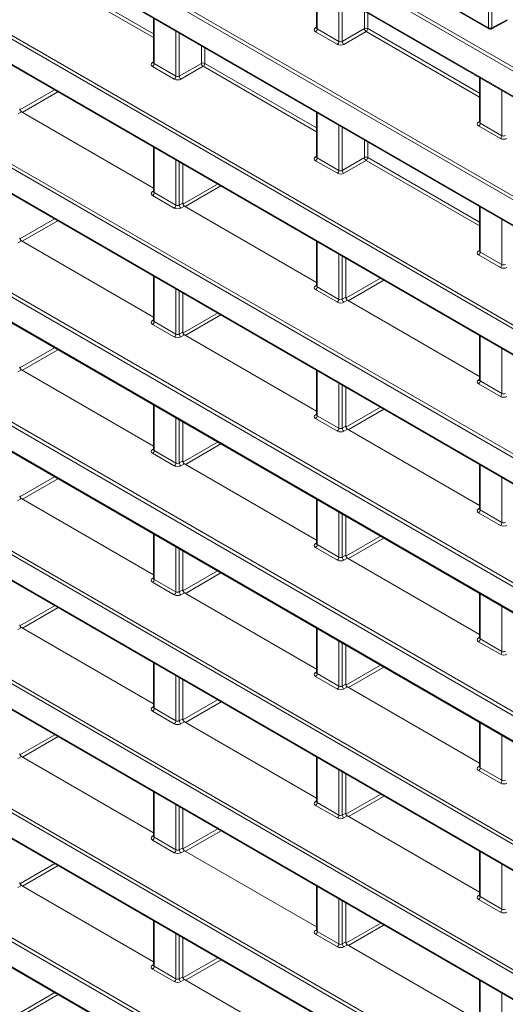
# Model space of a CAD drawing. Header units: millimetres. Extents: x 0 to 1118, y 0 to 864.
# Tile 30 of 156: x 779 to 790, y 296 to 317. Entities that reach past the tile are written whole.
import ezdxf

# ---------------------------------------------------------------- set-up
doc = ezdxf.new("R2010")
doc.units = ezdxf.units.MM

msp = doc.modelspace()

# ---------------------------------------------------------------- linework, layer by layer
at = {"color": 9, "linetype": 'Continuous', "lineweight": 0}
for p, q in [((863.535, 270.899), (764.804, 327.895)), ((764.839, 327.956), (863.569, 270.96)), ((764.804, 327.363), (863.535, 270.367)), ((863.535, 268.175), (764.804, 325.171)), ((764.839, 325.232), (863.569, 268.236)), ((764.804, 324.639), (863.535, 267.643)), ((859.487, 275.96), (777.321, 323.393)), ((777.426, 323.413), (859.522, 276.021)), ((777.321, 322.861), (859.487, 275.427)), ((764.839, 322.508), (863.569, 265.512)), ((863.535, 265.451), (764.804, 322.447)), ((764.804, 321.915), (863.535, 264.919)), ((781.19, 321.771), (789.233, 317.128)), ((764.839, 319.784), (863.569, 262.788)), ((863.535, 262.727), (764.804, 319.723)), ((764.804, 319.191), (863.535, 262.195)), ((789.233, 317.128), (789.233, 318.709)), ((789.303, 318.627), (789.303, 317.127)), ((782.149, 316.923), (779.751, 318.307)), ((779.786, 318.367), (782.149, 317.004)), ((785.61, 318.059), (785.61, 317.106)), ((786.071, 316.84), (786.071, 317.793)), ((786.141, 317.752), (786.141, 316.841)), ((786.61, 317.112), (786.61, 317.482)), ((782.163, 317.325), (782.163, 316.372)), ((786.68, 317.441), (786.68, 317.112)), ((789.303, 317.127), (789.625, 317.301)), ((764.839, 317.06), (863.569, 260.064)), ((782.624, 316.106), (782.624, 317.059)), ((785.574, 317.128), (785.596, 317.141)), ((786.037, 316.779), (785.576, 317.045)), ((785.61, 317.106), (786.071, 316.84)), ((786.141, 316.841), (786.61, 317.112)), ((786.646, 317.051), (786.177, 316.78)), ((789.043, 315.667), (786.646, 317.051)), ((786.68, 317.112), (789.043, 315.748)), ((863.535, 260.003), (764.804, 316.999)), ((782.694, 317.018), (782.694, 316.107)), ((783.163, 316.378), (783.163, 316.748)), ((783.233, 316.707), (783.233, 316.377)), ((764.804, 316.467), (863.535, 259.471)), ((782.127, 316.394), (782.149, 316.407)), ((782.589, 316.045), (782.129, 316.311)), ((782.163, 316.372), (782.624, 316.106)), ((782.694, 316.107), (783.163, 316.378)), ((783.198, 316.317), (782.73, 316.046)), ((785.596, 314.933), (783.198, 316.317)), ((783.233, 316.377), (785.596, 315.014)), ((789.058, 316.069), (789.058, 315.116)), ((779.323, 315.395), (780.055, 315.818)), ((789.518, 314.85), (789.518, 315.803)), ((780.126, 315.777), (779.374, 315.343)), ((779.355, 315.354), (779.282, 315.312)), ((785.61, 315.335), (785.61, 314.382)), ((786.071, 314.116), (786.071, 315.069)), ((786.141, 315.028), (786.141, 314.117)), ((789.022, 315.138), (789.043, 315.151)), ((789.484, 314.789), (789.023, 315.055)), ((789.058, 315.116), (789.518, 314.85)), ((786.61, 314.388), (786.61, 314.758)), ((782.163, 314.601), (782.163, 313.648)), ((786.68, 314.717), (786.68, 314.387)), ((785.574, 314.404), (785.596, 314.417)), ((785.61, 314.382), (786.071, 314.116)), ((786.141, 314.117), (786.61, 314.388)), ((786.68, 314.387), (789.043, 313.024)), ((863.535, 257.279), (764.804, 314.275)), ((764.839, 314.336), (863.569, 257.34)), ((782.624, 313.382), (782.624, 314.335)), ((782.694, 314.294), (782.694, 313.383)), ((786.037, 314.055), (785.576, 314.321)), ((786.646, 314.327), (786.177, 314.056)), ((789.043, 312.943), (786.646, 314.327)), ((764.804, 313.743), (863.535, 256.747)), ((782.77, 313.405), (783.502, 313.828)), ((783.573, 313.787), (782.821, 313.353)), ((782.127, 313.669), (782.149, 313.683)), ((782.589, 313.321), (782.129, 313.587)), ((782.163, 313.648), (782.624, 313.382)), ((782.694, 313.383), (782.767, 313.425)), ((782.802, 313.364), (782.73, 313.322)), ((789.058, 313.345), (789.058, 312.392)), ((779.324, 312.67), (780.056, 313.093)), ((780.127, 313.052), (779.375, 312.618)), ((789.518, 312.126), (789.518, 313.079)), ((779.355, 312.63), (779.282, 312.588)), ((785.61, 312.611), (785.61, 311.658)), ((786.071, 311.392), (786.071, 312.345)), ((786.141, 312.304), (786.141, 311.393)), ((789.022, 312.414), (789.043, 312.427)), ((789.484, 312.065), (789.023, 312.331)), ((789.058, 312.392), (789.518, 312.126)), ((782.163, 311.877), (782.163, 310.924)), ((785.574, 311.679), (785.596, 311.693)), ((785.61, 311.658), (786.071, 311.392)), ((786.217, 311.415), (786.949, 311.838)), ((787.02, 311.797), (786.268, 311.363)), ((863.535, 254.555), (764.804, 311.551)), ((764.839, 311.611), (863.569, 254.616)), ((782.624, 310.658), (782.624, 311.611)), ((782.694, 311.57), (782.694, 310.659)), ((786.037, 311.331), (785.576, 311.597)), ((786.141, 311.393), (786.214, 311.435)), ((786.249, 311.374), (786.177, 311.332)), ((764.804, 311.018), (863.535, 254.023)), ((782.771, 310.68), (783.503, 311.103)), ((783.574, 311.062), (782.822, 310.628)), ((782.127, 310.945), (782.149, 310.959)), ((782.589, 310.597), (782.129, 310.863)), ((782.163, 310.924), (782.624, 310.658)), ((782.694, 310.659), (782.767, 310.701)), ((782.802, 310.64), (782.73, 310.598)), ((789.058, 310.621), (789.058, 309.668)), ((779.324, 309.945), (780.057, 310.368)), ((780.128, 310.328), (779.376, 309.894)), ((789.518, 309.402), (789.518, 310.355)), ((779.355, 309.906), (779.282, 309.864)), ((785.61, 309.887), (785.61, 308.934)), ((786.071, 308.668), (786.071, 309.621)), ((786.141, 309.58), (786.141, 308.669)), ((789.022, 309.69), (789.043, 309.703)), ((789.484, 309.341), (789.023, 309.607)), ((789.058, 309.668), (789.518, 309.402)), ((782.163, 309.152), (782.163, 308.2)), ((785.574, 308.955), (785.596, 308.969)), ((785.61, 308.934), (786.071, 308.668)), ((786.218, 308.69), (786.95, 309.113)), ((787.021, 309.072), (786.269, 308.638)), ((863.535, 251.831), (764.804, 308.827)), ((764.839, 308.887), (863.569, 251.892)), ((782.624, 307.934), (782.624, 308.886)), ((782.694, 308.846), (782.694, 307.935)), ((786.037, 308.607), (785.576, 308.873)), ((786.141, 308.669), (786.214, 308.711)), ((786.249, 308.65), (786.177, 308.608)), ((782.771, 307.955), (783.504, 308.378)), ((783.575, 308.338), (782.823, 307.904)), ((764.804, 308.294), (863.535, 251.298)), ((782.127, 308.221), (782.149, 308.235)), ((782.589, 307.873), (782.129, 308.139)), ((782.163, 308.2), (782.624, 307.934)), ((782.694, 307.935), (782.767, 307.977)), ((782.802, 307.916), (782.73, 307.874)), ((789.058, 307.897), (789.058, 306.944)), ((779.324, 307.22), (780.058, 307.644)), ((780.129, 307.603), (779.377, 307.169)), ((789.518, 306.678), (789.518, 307.631)), ((779.355, 307.182), (779.282, 307.14)), ((785.61, 307.163), (785.61, 306.21)), ((786.071, 305.944), (786.071, 306.896)), ((786.141, 306.856), (786.141, 305.945)), ((789.022, 306.965), (789.043, 306.979)), ((789.484, 306.617), (789.023, 306.883)), ((789.058, 306.944), (789.518, 306.678)), ((782.163, 306.428), (782.163, 305.476)), ((785.574, 306.231), (785.596, 306.245)), ((786.218, 305.965), (786.951, 306.388)), ((787.022, 306.348), (786.27, 305.914)), ((863.535, 249.107), (764.804, 306.102)), ((764.839, 306.163), (863.569, 249.167)), ((782.624, 305.21), (782.624, 306.162)), ((782.694, 306.122), (782.694, 305.211)), ((786.037, 305.883), (785.576, 306.149)), ((785.61, 306.21), (786.071, 305.944)), ((786.141, 305.945), (786.214, 305.987)), ((786.249, 305.926), (786.177, 305.884)), ((782.771, 305.23), (783.505, 305.654)), ((783.576, 305.613), (782.824, 305.179)), ((764.804, 305.57), (863.535, 248.574)), ((782.127, 305.497), (782.149, 305.51)), ((782.589, 305.149), (782.129, 305.415)), ((782.163, 305.476), (782.624, 305.21)), ((782.694, 305.211), (782.767, 305.253)), ((782.802, 305.192), (782.73, 305.15)), ((789.058, 305.173), (789.058, 304.22)), ((779.325, 304.495), (780.059, 304.919)), ((780.13, 304.878), (779.378, 304.444)), ((789.518, 303.954), (789.518, 304.906)), ((779.355, 304.457), (779.282, 304.416)), ((785.61, 304.438), (785.61, 303.486)), ((786.071, 303.22), (786.071, 304.172)), ((789.022, 304.241), (789.043, 304.255)), ((789.484, 303.893), (789.023, 304.159)), ((789.058, 304.22), (789.518, 303.954)), ((786.141, 304.132), (786.141, 303.221)), ((782.163, 303.704), (782.163, 302.752)), ((786.218, 303.24), (786.952, 303.664)), ((787.023, 303.623), (786.271, 303.189)), ((782.624, 302.486), (782.624, 303.438)), ((782.694, 303.398), (782.694, 302.487)), ((785.574, 303.507), (785.596, 303.52)), ((786.037, 303.159), (785.576, 303.425)), ((785.61, 303.486), (786.071, 303.22)), ((786.141, 303.221), (786.214, 303.263)), ((786.249, 303.202), (786.177, 303.16)), ((782.772, 302.505), (783.506, 302.929)), ((782.127, 302.773), (782.149, 302.786)), ((782.589, 302.425), (782.129, 302.691)), ((782.163, 302.752), (782.624, 302.486)), ((783.577, 302.888), (782.825, 302.454)), ((782.694, 302.487), (782.767, 302.529)), ((782.802, 302.467), (782.73, 302.426)), ((789.058, 302.448), (789.058, 301.496)), ((779.325, 301.77), (780.06, 302.194)), ((780.131, 302.154), (779.379, 301.72)), ((789.518, 301.23), (789.518, 302.182)), ((779.355, 301.733), (779.282, 301.691)), ((785.61, 301.714), (785.61, 300.762)), ((786.071, 300.496), (786.071, 301.448)), ((789.022, 301.517), (789.043, 301.53)), ((789.058, 301.496), (789.518, 301.23)), ((786.141, 301.408), (786.141, 300.497)), ((789.484, 301.169), (789.023, 301.435)), ((782.163, 300.98), (782.163, 300.028)), ((786.219, 300.515), (786.953, 300.939)), ((787.024, 300.898), (786.272, 300.464)), ((782.624, 299.762), (782.624, 300.714)), ((782.694, 300.674), (782.694, 299.763)), ((785.574, 300.783), (785.596, 300.796)), ((786.037, 300.435), (785.576, 300.701)), ((785.61, 300.762), (786.071, 300.496)), ((786.141, 300.497), (786.214, 300.539)), ((786.249, 300.477), (786.177, 300.436)), ((782.772, 299.78), (783.507, 300.204)), ((782.127, 300.049), (782.149, 300.062)), ((782.163, 300.028), (782.624, 299.762)), ((783.578, 300.164), (782.826, 299.73)), ((782.589, 299.701), (782.129, 299.967)), ((782.694, 299.763), (782.767, 299.805)), ((782.802, 299.743), (782.73, 299.701)), ((789.058, 299.724), (789.058, 298.772)), ((779.325, 299.045), (780.061, 299.47)), ((780.132, 299.429), (779.38, 298.995)), ((789.518, 298.506), (789.518, 299.458)), ((779.355, 299.009), (779.282, 298.967)), ((785.61, 298.99), (785.61, 298.038)), ((789.022, 298.793), (789.043, 298.806)), ((789.058, 298.772), (789.518, 298.506)), ((786.071, 297.772), (786.071, 298.724)), ((786.141, 298.684), (786.141, 297.773)), ((789.484, 298.445), (789.023, 298.711)), ((782.163, 298.256), (782.163, 297.304)), ((786.219, 297.79), (786.954, 298.214)), ((787.025, 298.174), (786.273, 297.74)), ((782.624, 297.038), (782.624, 297.99)), ((782.694, 297.95), (782.694, 297.039)), ((785.574, 298.059), (785.596, 298.072)), ((786.037, 297.711), (785.576, 297.977)), ((785.61, 298.038), (786.071, 297.772)), ((786.141, 297.773), (786.214, 297.815)), ((786.249, 297.753), (786.177, 297.711)), ((782.127, 297.325), (782.149, 297.338)), ((782.163, 297.304), (782.624, 297.038)), ((782.772, 297.055), (783.508, 297.48)), ((783.579, 297.439), (782.827, 297.005)), ((782.589, 296.977), (782.129, 297.243)), ((782.694, 297.039), (782.767, 297.081)), ((782.802, 297.019), (782.73, 296.977)), ((789.058, 297), (789.058, 296.048)), ((779.326, 296.32), (780.062, 296.745)), ((780.133, 296.704), (779.381, 296.27)), ((789.518, 295.782), (789.518, 296.734))]:
    msp.add_line(p, q, dxfattribs=at)
at = {"color": 7, "linetype": 'Continuous', "lineweight": 15}
for p, q in [((764.814, 327.34), (863.545, 270.344)), ((764.814, 324.616), (863.545, 267.62)), ((777.381, 322.809), (859.498, 275.405)), ((764.814, 321.892), (863.545, 264.896)), ((781.188, 321.755), (789.243, 317.105)), ((764.814, 319.168), (863.545, 262.172)), ((785.596, 318.067), (785.596, 317.127)), ((782.149, 317.333), (782.149, 316.393)), ((789.292, 317.104), (789.625, 317.283)), ((785.596, 317.127), (785.594, 317.121)), ((764.814, 316.444), (863.545, 259.448)), ((782.149, 316.393), (782.147, 316.387)), ((789.043, 316.077), (789.043, 315.137)), ((779.355, 315.354), (782.149, 313.741)), ((785.596, 315.343), (785.596, 314.403)), ((789.043, 315.137), (789.042, 315.131)), ((782.149, 314.609), (782.149, 313.669)), ((785.596, 314.403), (785.594, 314.397)), ((782.767, 313.425), (782.767, 314.252)), ((764.814, 313.72), (863.545, 256.724)), ((782.149, 313.669), (782.147, 313.663)), ((782.802, 313.364), (785.596, 311.751)), ((789.043, 313.353), (789.043, 312.413)), ((779.355, 312.63), (782.149, 311.017)), ((785.596, 312.619), (785.596, 311.679)), ((786.214, 311.435), (786.214, 312.262)), ((789.043, 312.413), (789.042, 312.407)), ((782.149, 311.885), (782.149, 310.945)), ((785.596, 311.679), (785.594, 311.673)), ((782.767, 310.701), (782.767, 311.528)), ((786.249, 311.374), (789.043, 309.761)), ((764.814, 310.996), (863.545, 254)), ((782.149, 310.945), (782.147, 310.939)), ((782.802, 310.64), (785.596, 309.027)), ((789.043, 310.629), (789.043, 309.689)), ((779.355, 309.906), (782.149, 308.293)), ((785.596, 309.895), (785.596, 308.955)), ((789.043, 309.689), (789.042, 309.683)), ((786.214, 308.711), (786.214, 309.538)), ((782.149, 309.161), (782.149, 308.221)), ((785.596, 308.955), (785.594, 308.949)), ((782.767, 307.977), (782.767, 308.804)), ((786.249, 308.65), (789.043, 307.037)), ((764.814, 308.271), (863.545, 251.276)), ((782.149, 308.221), (782.147, 308.215)), ((782.802, 307.916), (785.596, 306.303)), ((789.043, 307.905), (789.043, 306.965)), ((779.355, 307.182), (782.149, 305.569)), ((785.596, 307.171), (785.596, 306.231)), ((789.043, 306.965), (789.042, 306.959)), ((786.214, 305.987), (786.214, 306.814)), ((782.149, 306.437), (782.149, 305.497)), ((785.596, 306.231), (785.594, 306.225)), ((782.767, 305.253), (782.767, 306.08)), ((786.249, 305.926), (789.043, 304.313)), ((764.814, 305.547), (863.545, 248.552)), ((782.149, 305.497), (782.147, 305.491)), ((782.802, 305.192), (785.596, 303.579)), ((789.043, 305.181), (789.043, 304.241)), ((779.355, 304.457), (782.149, 302.845)), ((785.596, 304.447), (785.596, 303.507)), ((789.043, 304.241), (789.042, 304.235)), ((786.214, 303.263), (786.214, 304.09)), ((782.149, 303.713), (782.149, 302.773)), ((782.767, 302.529), (782.767, 303.356)), ((785.596, 303.507), (785.594, 303.501)), ((786.249, 303.202), (789.043, 301.589)), ((782.149, 302.773), (782.147, 302.766)), ((782.802, 302.467), (785.596, 300.855)), ((789.043, 302.457), (789.043, 301.517)), ((779.355, 301.733), (782.149, 300.121)), ((785.596, 301.723), (785.596, 300.783)), ((789.043, 301.517), (789.042, 301.511)), ((786.214, 300.539), (786.214, 301.366)), ((782.149, 300.989), (782.149, 300.049)), ((782.767, 299.805), (782.767, 300.632)), ((785.596, 300.783), (785.594, 300.776)), ((786.249, 300.477), (789.043, 298.865)), ((782.149, 300.049), (782.147, 300.042)), ((782.802, 299.743), (785.596, 298.131)), ((789.043, 299.733), (789.043, 298.793)), ((779.355, 299.009), (782.149, 297.397)), ((785.596, 298.999), (785.596, 298.059)), ((789.043, 298.793), (789.042, 298.787)), ((786.214, 297.815), (786.214, 298.642)), ((782.149, 298.265), (782.149, 297.324)), ((782.767, 297.081), (782.767, 297.908)), ((785.596, 298.059), (785.594, 298.052)), ((786.249, 297.753), (789.043, 296.141)), ((782.149, 297.325), (782.147, 297.318)), ((782.802, 297.019), (785.596, 295.407)), ((789.043, 297.009), (789.043, 296.069))]:
    msp.add_line(p, q, dxfattribs=at)
at = {"color": 9, "linetype": 'Continuous', "lineweight": 0}
for centre, radius, start, end in [((785.59, 317.151), 0.0279, 236.5133, 281.7062), ((785.533, 317.11), 0.077, 303.2297, 357.3477), ((786.645, 317.043), 0.077, 62.6565, 116.7662), ((786.689, 317.117), 0.0793, 183.5222, 236.4778), ((786.603, 317.115), 0.077, 303.2297, 357.3477), ((789.268, 317.196), 0.077, 242.6565, 296.7662), ((789.257, 317.125), 0.0247, 173.763, 234.9248), ((789.279, 317.124), 0.0244, 302.6721, 6.5147), ((785.994, 316.844), 0.077, 303.2297, 357.3477), ((786.221, 316.846), 0.0793, 183.5222, 236.4778), ((782.143, 316.417), 0.0279, 236.5133, 281.7062), ((782.086, 316.376), 0.077, 303.2297, 357.3477), ((783.198, 316.309), 0.077, 62.6565, 116.7662), ((783.242, 316.383), 0.0793, 183.5222, 236.4778), ((783.156, 316.381), 0.077, 303.2297, 357.3477), ((782.547, 316.11), 0.077, 303.2297, 357.3477), ((782.773, 316.112), 0.0793, 183.5222, 236.4778), ((789.037, 315.161), 0.0279, 236.5133, 281.7062), ((788.981, 315.12), 0.077, 303.2297, 357.3477), ((789.441, 314.854), 0.077, 303.2297, 357.3477), ((785.59, 314.427), 0.0279, 236.5133, 281.7062), ((785.533, 314.386), 0.077, 303.2297, 357.3477), ((786.645, 314.319), 0.077, 62.6565, 116.7662), ((786.689, 314.393), 0.0793, 183.5222, 236.4778), ((786.603, 314.391), 0.077, 303.2297, 357.3477), ((785.994, 314.12), 0.077, 303.2297, 357.3477), ((786.221, 314.122), 0.0793, 183.5222, 236.4778), ((782.143, 313.693), 0.0279, 236.5278, 281.5634), ((782.086, 313.652), 0.077, 303.2297, 357.3477), ((782.547, 313.386), 0.077, 303.2297, 357.3477), ((782.773, 313.388), 0.0793, 183.5222, 236.4778), ((789.037, 312.437), 0.0279, 236.5133, 281.7062), ((788.981, 312.396), 0.077, 303.2297, 357.3477), ((789.441, 312.13), 0.077, 303.2297, 357.3477), ((785.59, 311.703), 0.0279, 236.5278, 281.5634), ((785.533, 311.662), 0.077, 303.2297, 357.3477), ((785.994, 311.396), 0.077, 303.2297, 357.3477), ((786.221, 311.398), 0.0793, 183.5222, 236.4778), ((782.143, 310.969), 0.0279, 236.5278, 281.5634), ((782.086, 310.928), 0.077, 303.2297, 357.3477), ((782.547, 310.662), 0.077, 303.2297, 357.3477), ((782.773, 310.664), 0.0793, 183.5222, 236.4778), ((789.037, 309.713), 0.0279, 236.5278, 281.5634), ((788.981, 309.672), 0.077, 303.2297, 357.3477), ((789.441, 309.406), 0.077, 303.2297, 357.3477), ((785.59, 308.979), 0.0279, 236.5278, 281.5634), ((785.533, 308.938), 0.077, 303.2297, 357.3477), ((785.994, 308.672), 0.077, 303.2297, 357.3477), ((786.221, 308.674), 0.0793, 183.5222, 236.4778), ((782.143, 308.245), 0.0279, 236.5278, 281.5634), ((782.086, 308.203), 0.077, 303.2297, 357.3477), ((782.547, 307.937), 0.077, 303.2297, 357.3477), ((782.773, 307.94), 0.0793, 183.5222, 236.4778), ((789.037, 306.989), 0.0279, 236.5278, 281.5634), ((788.981, 306.948), 0.077, 303.2297, 357.3477), ((789.441, 306.682), 0.077, 303.2297, 357.3477), ((785.59, 306.255), 0.0279, 236.5278, 281.5634), ((785.533, 306.213), 0.077, 303.2297, 357.3477), ((785.994, 305.947), 0.077, 303.2297, 357.3477), ((786.221, 305.95), 0.0793, 183.5222, 236.4778), ((782.143, 305.521), 0.0279, 236.5278, 281.5634), ((782.086, 305.479), 0.077, 303.2297, 357.3477), ((782.547, 305.213), 0.077, 303.2297, 357.3477), ((782.773, 305.216), 0.0793, 183.5222, 236.4778), ((789.037, 304.265), 0.0279, 236.5278, 281.5634), ((788.981, 304.223), 0.077, 303.2297, 357.3477), ((789.441, 303.957), 0.077, 303.2297, 357.3477), ((785.59, 303.531), 0.0279, 236.5278, 281.5634), ((785.533, 303.489), 0.077, 303.2297, 357.3477), ((785.994, 303.223), 0.077, 303.2297, 357.3477), ((786.221, 303.226), 0.0793, 183.5222, 236.4778), ((782.143, 302.796), 0.0279, 236.5278, 281.5634), ((782.086, 302.755), 0.077, 303.2297, 357.3477), ((782.547, 302.489), 0.077, 303.2297, 357.3477), ((782.773, 302.492), 0.0793, 183.5222, 236.4778), ((789.037, 301.541), 0.0279, 236.5278, 281.5634), ((788.981, 301.499), 0.077, 303.2297, 357.3477), ((789.441, 301.233), 0.077, 303.2297, 357.3477), ((785.59, 300.806), 0.0279, 236.5278, 281.5634), ((785.533, 300.765), 0.077, 303.2297, 357.3477), ((785.994, 300.499), 0.077, 303.2297, 357.3477), ((786.221, 300.502), 0.0793, 183.5222, 236.4778), ((782.143, 300.072), 0.0279, 236.5278, 281.5634), ((782.086, 300.031), 0.077, 303.2297, 357.3477), ((782.547, 299.765), 0.077, 303.2297, 357.3477), ((782.773, 299.768), 0.0793, 183.5222, 236.4778), ((789.037, 298.816), 0.0279, 236.5278, 281.5634), ((788.981, 298.775), 0.077, 303.2297, 357.3477), ((789.441, 298.509), 0.077, 303.2297, 357.3477), ((785.59, 298.082), 0.0279, 236.5278, 281.5634), ((785.533, 298.041), 0.077, 303.2297, 357.3477), ((785.994, 297.775), 0.077, 303.2297, 357.3477), ((786.221, 297.778), 0.0793, 183.5222, 236.4778), ((782.143, 297.348), 0.0279, 236.5278, 281.5634), ((782.086, 297.307), 0.077, 303.2297, 357.3477), ((782.547, 297.041), 0.077, 303.2297, 357.3477), ((782.773, 297.043), 0.0793, 183.5222, 236.4778)]:
    msp.add_arc(centre, radius, start, end, dxfattribs=at)
at = {"color": 7, "linetype": 'Continuous', "lineweight": 15}
msp.add_arc((789.268, 317.148), 0.05, 240.0027, 298.2656, dxfattribs=at)
at = {"color": 9, "linetype": 'Continuous', "lineweight": 0}
for centre, major_axis, ratio, start_param, end_param in [((785.646, 317.088), (0.1, 0.0015), 0.587275, 2.364613, 3.917956), ((785.646, 317.128), (0.05, 0.0016), 0.597067, 3.122887, 3.908285), ((786.107, 316.862), (0.05, 0.0016), 0.597067, 3.908285, 5.461628), ((786.107, 316.822), (0.1, 0.0015), 0.587275, 3.917956, 5.471299), ((782.199, 316.353), (0.1, 0.0015), 0.587275, 2.364613, 3.917956), ((782.199, 316.394), (0.05, 0.0016), 0.597067, 3.122887, 3.908285), ((782.66, 316.087), (0.1, 0.0015), 0.587275, 3.917956, 5.471299), ((782.659, 316.128), (0.05, 0.0016), 0.597067, 3.908285, 5.461628), ((789.094, 315.098), (0.1, 0.0015), 0.587275, 2.364613, 3.917956), ((789.093, 315.138), (0.05, 0.0016), 0.597067, 3.122887, 3.908285), ((789.554, 314.832), (0.1, 0.0015), 0.587275, 3.917956, 5.471299), ((789.554, 314.872), (0.05, 0.0016), 0.597067, 3.908285, 5.461628), ((785.646, 314.363), (0.1, 0.0015), 0.587275, 2.364613, 3.917956), ((785.646, 314.404), (0.05, 0.0016), 0.597067, 3.122887, 3.908285), ((786.107, 314.097), (0.1, 0.0015), 0.587275, 3.917956, 5.471299), ((786.107, 314.138), (0.05, 0.0016), 0.597067, 3.908285, 5.461628), ((782.199, 313.629), (0.1, 0.0015), 0.587275, 2.364613, 3.917956), ((782.199, 313.67), (0.05, 0.0016), 0.597067, 3.122887, 3.908285), ((782.66, 313.363), (0.1, 0.0015), 0.587275, 3.917956, 5.471299), ((782.659, 313.404), (0.05, 0.0016), 0.597067, 3.908285, 5.461628), ((789.094, 312.373), (0.1, 0.0015), 0.587275, 2.364613, 3.917956), ((789.093, 312.414), (0.05, 0.0016), 0.597067, 3.122887, 3.908285), ((789.554, 312.107), (0.1, 0.0015), 0.587275, 3.917956, 5.471299), ((789.554, 312.148), (0.05, 0.0016), 0.597067, 3.908285, 5.461628), ((785.646, 311.639), (0.1, 0.0015), 0.587275, 2.364613, 3.917956), ((785.646, 311.68), (0.05, 0.0016), 0.597067, 3.122887, 3.908285), ((786.107, 311.373), (0.1, 0.0015), 0.587275, 3.917956, 5.471299), ((786.107, 311.414), (0.05, 0.0016), 0.597067, 3.908285, 5.461628), ((782.199, 310.905), (0.1, 0.0015), 0.587275, 2.364613, 3.917956), ((782.199, 310.946), (0.05, 0.0016), 0.597067, 3.122887, 3.908285), ((782.66, 310.639), (0.1, 0.0015), 0.587275, 3.917956, 5.471299), ((782.659, 310.68), (0.05, 0.0016), 0.597067, 3.908285, 5.461628), ((789.094, 309.649), (0.1, 0.0015), 0.587275, 2.364613, 3.917956), ((789.093, 309.69), (0.05, 0.0016), 0.597067, 3.122887, 3.908285), ((789.554, 309.424), (0.05, 0.0016), 0.597067, 3.908285, 5.461628), ((789.554, 309.383), (0.1, 0.0015), 0.587275, 3.917956, 5.471299), ((785.646, 308.915), (0.1, 0.0015), 0.587275, 2.364613, 3.917956), ((785.646, 308.956), (0.05, 0.0016), 0.597067, 3.122887, 3.908285), ((786.107, 308.649), (0.1, 0.0015), 0.587275, 3.917956, 5.471299), ((786.107, 308.69), (0.05, 0.0016), 0.597067, 3.908285, 5.461628), ((782.199, 308.181), (0.1, 0.0015), 0.587275, 2.364613, 3.917956), ((782.199, 308.222), (0.05, 0.0016), 0.597067, 3.122887, 3.908285), ((782.659, 307.956), (0.05, 0.0016), 0.597067, 3.908285, 5.461628), ((782.66, 307.915), (0.1, 0.0015), 0.587275, 3.917956, 5.471299), ((789.094, 306.925), (0.1, 0.0015), 0.587275, 2.364613, 3.917956), ((789.093, 306.966), (0.05, 0.0016), 0.597067, 3.122887, 3.908285), ((789.554, 306.7), (0.05, 0.0016), 0.597067, 3.908285, 5.461628), ((789.554, 306.659), (0.1, 0.0015), 0.587275, 3.917956, 5.471299), ((785.646, 306.191), (0.1, 0.0015), 0.587275, 2.364613, 3.917956), ((785.646, 306.232), (0.05, 0.0016), 0.597067, 3.122887, 3.908285), ((786.107, 305.925), (0.1, 0.0015), 0.587275, 3.917956, 5.471299), ((786.107, 305.966), (0.05, 0.0016), 0.597067, 3.908285, 5.461628), ((782.199, 305.457), (0.1, 0.0015), 0.587275, 2.364613, 3.917956), ((782.199, 305.498), (0.05, 0.0016), 0.597067, 3.122887, 3.908285), ((782.659, 305.232), (0.05, 0.0016), 0.597067, 3.908285, 5.461628), ((782.66, 305.191), (0.1, 0.0015), 0.587275, 3.917956, 5.471299), ((789.094, 304.201), (0.1, 0.0015), 0.587275, 2.364613, 3.917956), ((789.093, 304.242), (0.05, 0.0016), 0.597067, 3.122887, 3.908285), ((789.554, 303.976), (0.05, 0.0016), 0.597067, 3.908285, 5.461628), ((789.554, 303.935), (0.1, 0.0015), 0.587275, 3.917956, 5.471299), ((785.646, 303.467), (0.1, 0.0015), 0.587275, 2.364613, 3.917956), ((785.646, 303.508), (0.05, 0.0016), 0.597067, 3.122887, 3.908285), ((786.107, 303.201), (0.1, 0.0015), 0.587275, 3.917956, 5.471299), ((786.107, 303.242), (0.05, 0.0016), 0.597067, 3.908285, 5.461628), ((782.199, 302.733), (0.1, 0.0015), 0.587275, 2.364613, 3.917956), ((782.199, 302.774), (0.05, 0.0016), 0.597067, 3.122887, 3.908285), ((782.659, 302.508), (0.05, 0.0016), 0.597067, 3.908285, 5.461628), ((782.66, 302.467), (0.1, 0.0015), 0.587275, 3.917956, 5.471299), ((789.094, 301.477), (0.1, 0.0015), 0.587275, 2.364613, 3.917956), ((789.093, 301.518), (0.05, 0.0016), 0.597067, 3.122887, 3.908285), ((789.554, 301.211), (0.1, 0.0015), 0.587275, 3.917956, 5.471299), ((789.554, 301.252), (0.05, 0.0016), 0.597067, 3.908285, 5.461628), ((785.646, 300.743), (0.1, 0.0015), 0.587275, 2.364613, 3.917956), ((785.646, 300.784), (0.05, 0.0016), 0.597067, 3.122887, 3.908285), ((786.107, 300.477), (0.1, 0.0015), 0.587275, 3.917956, 5.471299), ((786.107, 300.518), (0.05, 0.0016), 0.597067, 3.908285, 5.461628), ((782.199, 300.009), (0.1, 0.0015), 0.587275, 2.364613, 3.917956), ((782.199, 300.05), (0.05, 0.0016), 0.597067, 3.122887, 3.908285), ((782.66, 299.743), (0.1, 0.0015), 0.587275, 3.917956, 5.471299), ((782.659, 299.783), (0.05, 0.0016), 0.597067, 3.908285, 5.461628), ((789.094, 298.753), (0.1, 0.0015), 0.587275, 2.364613, 3.917956), ((789.093, 298.794), (0.05, 0.0016), 0.597067, 3.122887, 3.908285), ((789.554, 298.487), (0.1, 0.0015), 0.587275, 3.917956, 5.471299), ((789.554, 298.528), (0.05, 0.0016), 0.597067, 3.908285, 5.461628), ((785.646, 298.019), (0.1, 0.0015), 0.587275, 2.364613, 3.917956), ((785.646, 298.06), (0.05, 0.0016), 0.597067, 3.122887, 3.908285), ((786.107, 297.753), (0.1, 0.0015), 0.587275, 3.917956, 5.471299), ((786.107, 297.793), (0.05, 0.0016), 0.597067, 3.908285, 5.461628), ((782.199, 297.285), (0.1, 0.0015), 0.587275, 2.364613, 3.917956), ((782.199, 297.325), (0.05, 0.0016), 0.597067, 3.122887, 3.908285), ((782.66, 297.019), (0.1, 0.0015), 0.587275, 3.917956, 5.471299), ((782.659, 297.059), (0.05, 0.0016), 0.597067, 3.908285, 5.461628)]:
    msp.add_ellipse(centre, major_axis=major_axis, ratio=ratio, start_param=start_param, end_param=end_param, dxfattribs=at)
at = {"color": 7, "linetype": 'Continuous', "lineweight": 15}
for centre in [(779.355, 315.395), (782.802, 313.405), (779.355, 312.67), (786.249, 311.415), (782.802, 310.68), (779.355, 309.946), (786.249, 308.69), (782.802, 307.956), (779.355, 307.222), (786.249, 305.966), (782.802, 305.232), (779.355, 304.498), (786.249, 303.242), (782.802, 302.508), (779.355, 301.774), (786.249, 300.518), (782.802, 299.784), (779.355, 299.05), (786.249, 297.794), (782.802, 297.06)]:
    msp.add_ellipse(centre, major_axis=(-0.025, 0.0433), ratio=0.577557, start_param=0.785632, end_param=2.356124, dxfattribs=at)

doc.saveas('drawing.dxf')
